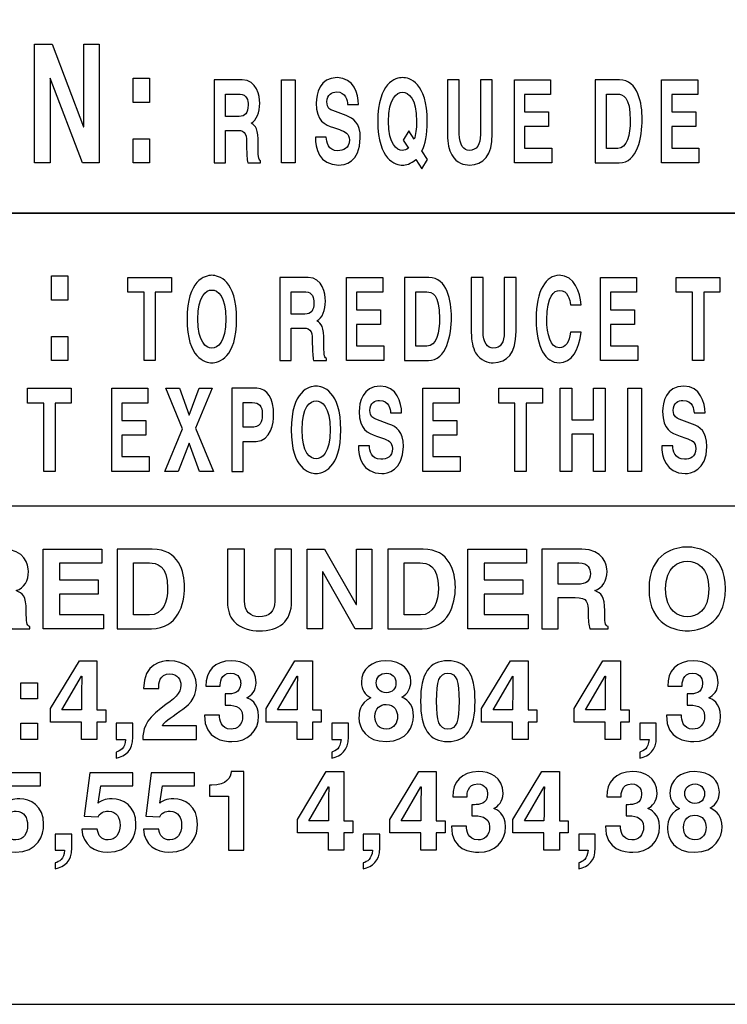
# Model space of a CAD drawing. Extents: x -109.8 to -92.6, y 118.2 to 119.9.
# Tile 6 of 18: x -105.762 to -105.141, y 118.239 to 119.103. Entities that reach past the tile are written whole.
import ezdxf

# ---------------------------------------------------------------- set-up
doc = ezdxf.new("R2010")
doc.units = 0
doc.header["$MEASUREMENT"] = 0
doc.layers.add('LAYER_1', color=160, linetype='CONTINUOUS')

# ---------------------------------------------------------------- blocks, each defined once
blk = doc.blocks.new('AI9-BLK42')
at = {"layer": 'LAYER_1', "color": 7}
for points in [[(-21.451, 3.226), (-22.392, 3.226), (-22.392, 2.853), (-21.528, 2.853), (-21.528, 2.54), (-22.392, 2.54), (-22.392, 2.08), (-21.409, 2.08), (-21.409, 1.767), (-22.755, 1.767), (-22.755, 3.54), (-21.451, 3.54)], [(-15.774, 3.54), (-15.428, 3.54), (-15.428, 1.767), (-15.799, 1.767), (-16.522, 3.031), (-16.527, 3.031), (-16.527, 1.767), (-16.873, 1.767), (-16.873, 3.54), (-16.483, 3.54), (-15.779, 2.305), (-15.774, 2.305)], [(-11.986, 3.226), (-12.927, 3.226), (-12.927, 2.853), (-12.062, 2.853), (-12.062, 2.54), (-12.927, 2.54), (-12.927, 2.08), (-11.944, 2.08), (-11.944, 1.767), (-13.29, 1.767), (-13.29, 3.54), (-11.986, 3.54)], [(-21.362, -0.315), (-21.557, -0.315), (-21.557, -0.703), (-21.903, -0.703), (-21.903, -0.315), (-22.594, -0.315), (-22.594, -0.016), (-21.95, 1.051), (-21.557, 1.051), (-21.557, -0.045), (-21.362, -0.045)], [(-16.557, -0.315), (-16.752, -0.315), (-16.752, -0.703), (-17.097, -0.703), (-17.097, -0.315), (-17.789, -0.315), (-17.789, -0.016), (-17.144, 1.051), (-16.752, 1.051), (-16.752, -0.045), (-16.557, -0.045)], [(-11.751, -0.315), (-11.946, -0.315), (-11.946, -0.703), (-12.292, -0.703), (-12.292, -0.315), (-12.983, -0.315), (-12.983, -0.016), (-12.339, 1.051), (-11.946, 1.051), (-11.946, -0.045), (-11.751, -0.045)], [(-9.692, -0.315), (-9.887, -0.315), (-9.887, -0.703), (-10.232, -0.703), (-10.232, -0.315), (-10.924, -0.315), (-10.924, -0.016), (-10.279, 1.051), (-9.887, 1.051), (-9.887, -0.045), (-9.692, -0.045)], [(-22.886, 0.201), (-23.256, 0.201), (-23.256, 0.562), (-22.886, 0.562)], [(-22.886, -0.703), (-23.256, -0.703), (-23.256, -0.342), (-22.886, -0.342)], [(-15.857, -2.784), (-16.053, -2.784), (-16.053, -3.172), (-16.398, -3.172), (-16.398, -2.784), (-17.09, -2.784), (-17.09, -2.485), (-16.445, -1.419), (-16.053, -1.419), (-16.053, -2.515), (-15.857, -2.515)], [(-13.798, -2.784), (-13.993, -2.784), (-13.993, -3.172), (-14.339, -3.172), (-14.339, -2.784), (-15.03, -2.784), (-15.03, -2.485), (-14.386, -1.419), (-13.993, -1.419), (-13.993, -2.515), (-13.798, -2.515)], [(-11.052, -2.784), (-11.247, -2.784), (-11.247, -3.172), (-11.593, -3.172), (-11.593, -2.784), (-12.284, -2.784), (-12.284, -2.485), (-11.64, -1.419), (-11.247, -1.419), (-11.247, -2.515), (-11.052, -2.515)]]:
    blk.add_lwpolyline(points, close=True, dxfattribs=at)
for points, knots in [([(-24.538, 3.54), (-24.538, 3.54), (-23.641, 3.54), (-23.641, 3.54), (-23.17, 3.54), (-23.083, 3.192), (-23.083, 3.039), (-23.083, 2.844), (-23.182, 2.675), (-23.357, 2.616), (-23.212, 2.552), (-23.133, 2.498), (-23.133, 2.167), (-23.133, 1.908), (-23.133, 1.843), (-23.054, 1.813), (-23.054, 1.813), (-23.054, 1.767), (-23.054, 1.767), (-23.054, 1.767), (-23.464, 1.767), (-23.464, 1.767), (-23.488, 1.851), (-23.503, 1.942), (-23.503, 2.125), (-23.503, 2.367), (-23.518, 2.46), (-23.792, 2.46), (-23.792, 2.46), (-24.175, 2.46), (-24.175, 2.46), (-24.175, 2.46), (-24.175, 1.767), (-24.175, 1.767), (-24.175, 1.767), (-24.538, 1.767), (-24.538, 1.767), (-24.538, 1.767), (-24.538, 3.54), (-24.538, 3.54)], [0, 0, 0, 0, 1, 1, 1, 2, 2, 2, 3, 3, 3, 4, 4, 4, 5, 5, 5, 6, 6, 6, 7, 7, 7, 8, 8, 8, 9, 9, 9, 10, 10, 10, 11, 11, 11, 12, 12, 12, 13, 13, 13, 13]), ([(-21.108, 3.54), (-21.108, 3.54), (-20.325, 3.54), (-20.325, 3.54), (-19.727, 3.54), (-19.604, 3.031), (-19.604, 2.695), (-19.604, 2.315), (-19.755, 1.767), (-20.34, 1.767), (-20.34, 1.767), (-21.108, 1.767), (-21.108, 1.767), (-21.108, 1.767), (-21.108, 3.54), (-21.108, 3.54)], [0, 0, 0, 0, 1, 1, 1, 2, 2, 2, 3, 3, 3, 4, 4, 4, 5, 5, 5, 5]), ([(-17.219, 2.387), (-17.219, 1.92), (-17.5, 1.72), (-17.947, 1.72), (-18.11, 1.72), (-18.352, 1.76), (-18.51, 1.935), (-18.606, 2.044), (-18.643, 2.187), (-18.648, 2.365), (-18.648, 2.365), (-18.648, 3.54), (-18.648, 3.54), (-18.648, 3.54), (-18.271, 3.54), (-18.271, 3.54), (-18.271, 3.54), (-18.271, 2.389), (-18.271, 2.389), (-18.271, 2.142), (-18.127, 2.033), (-17.954, 2.033), (-17.7, 2.033), (-17.596, 2.157), (-17.596, 2.372), (-17.596, 2.372), (-17.596, 3.54), (-17.596, 3.54), (-17.596, 3.54), (-17.219, 3.54), (-17.219, 3.54), (-17.219, 3.54), (-17.219, 2.387), (-17.219, 2.387)], [0, 0, 0, 0, 1, 1, 1, 2, 2, 2, 3, 3, 3, 4, 4, 4, 5, 5, 5, 6, 6, 6, 7, 7, 7, 8, 8, 8, 9, 9, 9, 10, 10, 10, 11, 11, 11, 11]), ([(-15.073, 3.54), (-15.073, 3.54), (-14.29, 3.54), (-14.29, 3.54), (-13.692, 3.54), (-13.569, 3.031), (-13.569, 2.695), (-13.569, 2.315), (-13.719, 1.767), (-14.305, 1.767), (-14.305, 1.767), (-15.073, 1.767), (-15.073, 1.767), (-15.073, 1.767), (-15.073, 3.54), (-15.073, 3.54)], [0, 0, 0, 0, 1, 1, 1, 2, 2, 2, 3, 3, 3, 4, 4, 4, 5, 5, 5, 5]), ([(-11.643, 3.54), (-11.643, 3.54), (-10.746, 3.54), (-10.746, 3.54), (-10.275, 3.54), (-10.188, 3.192), (-10.188, 3.039), (-10.188, 2.844), (-10.287, 2.675), (-10.462, 2.616), (-10.317, 2.552), (-10.238, 2.498), (-10.238, 2.167), (-10.238, 1.908), (-10.238, 1.843), (-10.159, 1.813), (-10.159, 1.813), (-10.159, 1.767), (-10.159, 1.767), (-10.159, 1.767), (-10.569, 1.767), (-10.569, 1.767), (-10.593, 1.851), (-10.608, 1.942), (-10.608, 2.125), (-10.608, 2.367), (-10.623, 2.46), (-10.897, 2.46), (-10.897, 2.46), (-11.28, 2.46), (-11.28, 2.46), (-11.28, 2.46), (-11.28, 1.767), (-11.28, 1.767), (-11.28, 1.767), (-11.643, 1.767), (-11.643, 1.767), (-11.643, 1.767), (-11.643, 3.54), (-11.643, 3.54)], [0, 0, 0, 0, 1, 1, 1, 2, 2, 2, 3, 3, 3, 4, 4, 4, 5, 5, 5, 6, 6, 6, 7, 7, 7, 8, 8, 8, 9, 9, 9, 10, 10, 10, 11, 11, 11, 12, 12, 12, 13, 13, 13, 13]), ([(-8.4, 3.587), (-8.166, 3.587), (-7.548, 3.486), (-7.548, 2.653), (-7.548, 1.821), (-8.166, 1.72), (-8.4, 1.72), (-8.635, 1.72), (-9.252, 1.821), (-9.252, 2.653), (-9.252, 3.486), (-8.635, 3.587), (-8.4, 3.587)], [0, 0, 0, 0, 1, 1, 1, 2, 2, 2, 3, 3, 3, 4, 4, 4, 4]), ([(-20.745, 2.073), (-20.745, 2.073), (-20.384, 2.073), (-20.384, 2.073), (-20.083, 2.073), (-19.982, 2.377), (-19.982, 2.668), (-19.982, 3.192), (-20.231, 3.234), (-20.389, 3.234), (-20.389, 3.234), (-20.745, 3.234), (-20.745, 3.234), (-20.745, 3.234), (-20.745, 2.073), (-20.745, 2.073)], [0, 0, 0, 0, 1, 1, 1, 2, 2, 2, 3, 3, 3, 4, 4, 4, 5, 5, 5, 5]), ([(-14.71, 2.073), (-14.71, 2.073), (-14.349, 2.073), (-14.349, 2.073), (-14.048, 2.073), (-13.947, 2.377), (-13.947, 2.668), (-13.947, 3.192), (-14.196, 3.234), (-14.354, 3.234), (-14.354, 3.234), (-14.71, 3.234), (-14.71, 3.234), (-14.71, 3.234), (-14.71, 2.073), (-14.71, 2.073)], [0, 0, 0, 0, 1, 1, 1, 2, 2, 2, 3, 3, 3, 4, 4, 4, 5, 5, 5, 5]), ([(-10.845, 2.76), (-10.652, 2.76), (-10.559, 2.826), (-10.559, 3.001), (-10.559, 3.095), (-10.601, 3.234), (-10.818, 3.234), (-10.818, 3.234), (-11.28, 3.234), (-11.28, 3.234), (-11.28, 3.234), (-11.28, 2.76), (-11.28, 2.76), (-11.28, 2.76), (-10.845, 2.76), (-10.845, 2.76)], [0, 0, 0, 0, 1, 1, 1, 2, 2, 2, 3, 3, 3, 4, 4, 4, 5, 5, 5, 5]), ([(-8.4, 2.033), (-8.2, 2.033), (-7.919, 2.157), (-7.919, 2.653), (-7.919, 3.15), (-8.2, 3.273), (-8.4, 3.273), (-8.6, 3.273), (-8.882, 3.15), (-8.882, 2.653), (-8.882, 2.157), (-8.6, 2.033), (-8.4, 2.033)], [0, 0, 0, 0, 1, 1, 1, 2, 2, 2, 3, 3, 3, 4, 4, 4, 4]), ([(-20.518, 0.431), (-20.518, 1.001), (-20.1, 1.051), (-19.945, 1.051), (-19.609, 1.051), (-19.342, 0.853), (-19.342, 0.497), (-19.342, 0.196), (-19.537, 0.043), (-19.708, -0.073), (-19.94, -0.236), (-20.061, -0.315), (-20.1, -0.396), (-20.1, -0.396), (-19.34, -0.396), (-19.34, -0.396), (-19.34, -0.396), (-19.34, -0.703), (-19.34, -0.703), (-19.34, -0.703), (-20.537, -0.703), (-20.537, -0.703), (-20.525, -0.497), (-20.51, -0.282), (-20.13, -0.006), (-19.814, 0.223), (-19.688, 0.312), (-19.688, 0.51), (-19.688, 0.626), (-19.762, 0.759), (-19.93, 0.759), (-20.172, 0.759), (-20.179, 0.559), (-20.182, 0.431), (-20.182, 0.431), (-20.518, 0.431), (-20.518, 0.431)], [0, 0, 0, 0, 1, 1, 1, 2, 2, 2, 3, 3, 3, 4, 4, 4, 5, 5, 5, 6, 6, 6, 7, 7, 7, 8, 8, 8, 9, 9, 9, 10, 10, 10, 11, 11, 11, 12, 12, 12, 12]), ([(-18.703, 0.312), (-18.703, 0.312), (-18.648, 0.312), (-18.648, 0.312), (-18.544, 0.312), (-18.354, 0.322), (-18.354, 0.549), (-18.354, 0.614), (-18.384, 0.774), (-18.574, 0.774), (-18.811, 0.774), (-18.811, 0.549), (-18.811, 0.488), (-18.811, 0.488), (-19.132, 0.488), (-19.132, 0.488), (-19.132, 0.816), (-18.947, 1.051), (-18.552, 1.051), (-18.317, 1.051), (-18.009, 0.932), (-18.009, 0.562), (-18.009, 0.384), (-18.12, 0.273), (-18.219, 0.228), (-18.219, 0.228), (-18.219, 0.223), (-18.219, 0.223), (-18.157, 0.206), (-17.954, 0.115), (-17.954, -0.184), (-17.954, -0.515), (-18.199, -0.75), (-18.552, -0.75), (-18.717, -0.75), (-19.162, -0.712), (-19.162, -0.164), (-19.162, -0.164), (-18.823, -0.164), (-18.823, -0.164), (-18.823, -0.164), (-18.826, -0.167), (-18.826, -0.167), (-18.826, -0.26), (-18.801, -0.473), (-18.569, -0.473), (-18.431, -0.473), (-18.31, -0.379), (-18.31, -0.184), (-18.31, 0.056), (-18.542, 0.065), (-18.703, 0.065), (-18.703, 0.065), (-18.703, 0.312), (-18.703, 0.312)], [0, 0, 0, 0, 1, 1, 1, 2, 2, 2, 3, 3, 3, 4, 4, 4, 5, 5, 5, 6, 6, 6, 7, 7, 7, 8, 8, 8, 9, 9, 9, 10, 10, 10, 11, 11, 11, 12, 12, 12, 13, 13, 13, 14, 14, 14, 15, 15, 15, 16, 16, 16, 17, 17, 17, 18, 18, 18, 18]), ([(-15.109, -0.75), (-15.561, -0.75), (-15.717, -0.455), (-15.717, -0.216), (-15.717, -0.127), (-15.717, 0.105), (-15.45, 0.228), (-15.589, 0.298), (-15.663, 0.409), (-15.663, 0.572), (-15.663, 0.87), (-15.423, 1.051), (-15.117, 1.051), (-14.754, 1.051), (-14.561, 0.836), (-14.561, 0.594), (-14.561, 0.443), (-14.623, 0.315), (-14.764, 0.24), (-14.596, 0.156), (-14.502, 0.045), (-14.502, -0.182), (-14.502, -0.404), (-14.645, -0.75), (-15.109, -0.75)], [0, 0, 0, 0, 1, 1, 1, 2, 2, 2, 3, 3, 3, 4, 4, 4, 5, 5, 5, 6, 6, 6, 7, 7, 7, 8, 8, 8, 8]), ([(-13.736, 1.051), (-13.324, 1.051), (-13.129, 0.767), (-13.129, 0.152), (-13.129, -0.463), (-13.324, -0.75), (-13.736, -0.75), (-14.149, -0.75), (-14.344, -0.463), (-14.344, 0.152), (-14.344, 0.767), (-14.149, 1.051), (-13.736, 1.051)], [0, 0, 0, 0, 1, 1, 1, 2, 2, 2, 3, 3, 3, 4, 4, 4, 4]), ([(-8.405, 0.312), (-8.405, 0.312), (-8.351, 0.312), (-8.351, 0.312), (-8.247, 0.312), (-8.057, 0.322), (-8.057, 0.549), (-8.057, 0.614), (-8.086, 0.774), (-8.276, 0.774), (-8.514, 0.774), (-8.514, 0.549), (-8.514, 0.488), (-8.514, 0.488), (-8.835, 0.488), (-8.835, 0.488), (-8.835, 0.816), (-8.649, 1.051), (-8.254, 1.051), (-8.02, 1.051), (-7.711, 0.932), (-7.711, 0.562), (-7.711, 0.384), (-7.822, 0.273), (-7.921, 0.228), (-7.921, 0.228), (-7.921, 0.223), (-7.921, 0.223), (-7.859, 0.206), (-7.657, 0.115), (-7.657, -0.184), (-7.657, -0.515), (-7.901, -0.75), (-8.254, -0.75), (-8.42, -0.75), (-8.864, -0.712), (-8.864, -0.164), (-8.864, -0.164), (-8.526, -0.164), (-8.526, -0.164), (-8.526, -0.164), (-8.529, -0.167), (-8.529, -0.167), (-8.529, -0.26), (-8.504, -0.473), (-8.272, -0.473), (-8.133, -0.473), (-8.012, -0.379), (-8.012, -0.184), (-8.012, 0.056), (-8.244, 0.065), (-8.405, 0.065), (-8.405, 0.065), (-8.405, 0.312), (-8.405, 0.312)], [0, 0, 0, 0, 1, 1, 1, 2, 2, 2, 3, 3, 3, 4, 4, 4, 5, 5, 5, 6, 6, 6, 7, 7, 7, 8, 8, 8, 9, 9, 9, 10, 10, 10, 11, 11, 11, 12, 12, 12, 13, 13, 13, 14, 14, 14, 15, 15, 15, 16, 16, 16, 17, 17, 17, 18, 18, 18, 18]), ([(-21.903, -0.045), (-21.903, 0.379), (-21.895, 0.653), (-21.895, 0.708), (-21.895, 0.708), (-21.9, 0.708), (-21.9, 0.708), (-21.9, 0.708), (-22.34, -0.045), (-22.34, -0.045), (-22.34, -0.045), (-21.903, -0.045), (-21.903, -0.045)], [0, 0, 0, 0, 1, 1, 1, 2, 2, 2, 3, 3, 3, 4, 4, 4, 4]), ([(-17.097, -0.045), (-17.097, 0.379), (-17.09, 0.653), (-17.09, 0.708), (-17.09, 0.708), (-17.095, 0.708), (-17.095, 0.708), (-17.095, 0.708), (-17.535, -0.045), (-17.535, -0.045), (-17.535, -0.045), (-17.097, -0.045), (-17.097, -0.045)], [0, 0, 0, 0, 1, 1, 1, 2, 2, 2, 3, 3, 3, 4, 4, 4, 4]), ([(-14.892, 0.557), (-14.892, 0.69), (-14.984, 0.774), (-15.095, 0.774), (-15.25, 0.774), (-15.332, 0.685), (-15.332, 0.557), (-15.332, 0.453), (-15.255, 0.34), (-15.107, 0.34), (-14.971, 0.34), (-14.892, 0.431), (-14.892, 0.557)], [0, 0, 0, 0, 1, 1, 1, 2, 2, 2, 3, 3, 3, 4, 4, 4, 4]), ([(-13.736, -0.473), (-13.539, -0.473), (-13.485, -0.3), (-13.485, 0.152), (-13.485, 0.604), (-13.539, 0.774), (-13.736, 0.774), (-13.934, 0.774), (-13.988, 0.604), (-13.988, 0.152), (-13.988, -0.3), (-13.934, -0.473), (-13.736, -0.473)], [0, 0, 0, 0, 1, 1, 1, 2, 2, 2, 3, 3, 3, 4, 4, 4, 4]), ([(-12.292, -0.045), (-12.292, 0.379), (-12.285, 0.653), (-12.285, 0.708), (-12.285, 0.708), (-12.289, 0.708), (-12.289, 0.708), (-12.289, 0.708), (-12.729, -0.045), (-12.729, -0.045), (-12.729, -0.045), (-12.292, -0.045), (-12.292, -0.045)], [0, 0, 0, 0, 1, 1, 1, 2, 2, 2, 3, 3, 3, 4, 4, 4, 4]), ([(-10.232, -0.045), (-10.232, 0.379), (-10.225, 0.653), (-10.225, 0.708), (-10.225, 0.708), (-10.23, 0.708), (-10.23, 0.708), (-10.23, 0.708), (-10.669, -0.045), (-10.669, -0.045), (-10.669, -0.045), (-10.232, -0.045), (-10.232, -0.045)], [0, 0, 0, 0, 1, 1, 1, 2, 2, 2, 3, 3, 3, 4, 4, 4, 4]), ([(-15.114, 0.078), (-15.24, 0.078), (-15.361, -0.003), (-15.361, -0.194), (-15.361, -0.362), (-15.265, -0.473), (-15.107, -0.473), (-14.927, -0.473), (-14.858, -0.318), (-14.858, -0.196), (-14.858, -0.073), (-14.922, 0.078), (-15.114, 0.078)], [0, 0, 0, 0, 1, 1, 1, 2, 2, 2, 3, 3, 3, 4, 4, 4, 4]), ([(-20.76, -0.653), (-20.76, -0.957), (-20.918, -1.068), (-21.128, -1.118), (-21.128, -1.118), (-21.13, -1.118), (-21.13, -1.118), (-21.13, -1.118), (-21.13, -0.987), (-21.13, -0.987), (-21.036, -0.954), (-20.935, -0.91), (-20.923, -0.703), (-20.923, -0.703), (-21.13, -0.703), (-21.13, -0.703), (-21.13, -0.703), (-21.13, -0.342), (-21.13, -0.342), (-21.13, -0.342), (-20.76, -0.342), (-20.76, -0.342), (-20.76, -0.342), (-20.76, -0.653), (-20.76, -0.653)], [0, 0, 0, 0, 1, 1, 1, 2, 2, 2, 3, 3, 3, 4, 4, 4, 5, 5, 5, 6, 6, 6, 7, 7, 7, 8, 8, 8, 8]), ([(-15.954, -0.653), (-15.954, -0.957), (-16.112, -1.068), (-16.322, -1.118), (-16.322, -1.118), (-16.324, -1.118), (-16.324, -1.118), (-16.324, -1.118), (-16.324, -0.987), (-16.324, -0.987), (-16.231, -0.954), (-16.129, -0.91), (-16.117, -0.703), (-16.117, -0.703), (-16.324, -0.703), (-16.324, -0.703), (-16.324, -0.703), (-16.324, -0.342), (-16.324, -0.342), (-16.324, -0.342), (-15.954, -0.342), (-15.954, -0.342), (-15.954, -0.342), (-15.954, -0.653), (-15.954, -0.653)], [0, 0, 0, 0, 1, 1, 1, 2, 2, 2, 3, 3, 3, 4, 4, 4, 5, 5, 5, 6, 6, 6, 7, 7, 7, 8, 8, 8, 8]), ([(-9.089, -0.653), (-9.089, -0.957), (-9.247, -1.068), (-9.457, -1.118), (-9.457, -1.118), (-9.459, -1.118), (-9.459, -1.118), (-9.459, -1.118), (-9.459, -0.987), (-9.459, -0.987), (-9.366, -0.954), (-9.264, -0.91), (-9.252, -0.703), (-9.252, -0.703), (-9.459, -0.703), (-9.459, -0.703), (-9.459, -0.703), (-9.459, -0.342), (-9.459, -0.342), (-9.459, -0.342), (-9.089, -0.342), (-9.089, -0.342), (-9.089, -0.342), (-9.089, -0.653), (-9.089, -0.653)], [0, 0, 0, 0, 1, 1, 1, 2, 2, 2, 3, 3, 3, 4, 4, 4, 5, 5, 5, 6, 6, 6, 7, 7, 7, 8, 8, 8, 8]), ([(-23.592, -2.12), (-23.528, -2.075), (-23.449, -2.024), (-23.278, -2.024), (-23.044, -2.024), (-22.747, -2.187), (-22.747, -2.589), (-22.747, -2.829), (-22.868, -3.219), (-23.384, -3.219), (-23.659, -3.219), (-23.938, -3.056), (-23.955, -2.703), (-23.955, -2.703), (-23.609, -2.703), (-23.609, -2.703), (-23.594, -2.846), (-23.518, -2.942), (-23.365, -2.942), (-23.199, -2.942), (-23.103, -2.802), (-23.103, -2.614), (-23.103, -2.458), (-23.177, -2.301), (-23.36, -2.301), (-23.407, -2.301), (-23.525, -2.303), (-23.592, -2.426), (-23.592, -2.426), (-23.901, -2.412), (-23.901, -2.412), (-23.901, -2.412), (-23.779, -1.448), (-23.779, -1.448), (-23.779, -1.448), (-22.816, -1.448), (-22.816, -1.448), (-22.816, -1.448), (-22.816, -1.74), (-22.816, -1.74), (-22.816, -1.74), (-23.53, -1.74), (-23.53, -1.74), (-23.53, -1.74), (-23.592, -2.12), (-23.592, -2.12)], [0, 0, 0, 0, 1, 1, 1, 2, 2, 2, 3, 3, 3, 4, 4, 4, 5, 5, 5, 6, 6, 6, 7, 7, 7, 8, 8, 8, 9, 9, 9, 10, 10, 10, 11, 11, 11, 12, 12, 12, 13, 13, 13, 14, 14, 14, 15, 15, 15, 15]), ([(-21.532, -2.12), (-21.468, -2.075), (-21.389, -2.024), (-21.219, -2.024), (-20.984, -2.024), (-20.688, -2.187), (-20.688, -2.589), (-20.688, -2.829), (-20.809, -3.219), (-21.325, -3.219), (-21.599, -3.219), (-21.878, -3.056), (-21.895, -2.703), (-21.895, -2.703), (-21.55, -2.703), (-21.55, -2.703), (-21.535, -2.846), (-21.458, -2.942), (-21.305, -2.942), (-21.14, -2.942), (-21.043, -2.802), (-21.043, -2.614), (-21.043, -2.458), (-21.117, -2.301), (-21.3, -2.301), (-21.347, -2.301), (-21.466, -2.303), (-21.532, -2.426), (-21.532, -2.426), (-21.841, -2.412), (-21.841, -2.412), (-21.841, -2.412), (-21.72, -1.448), (-21.72, -1.448), (-21.72, -1.448), (-20.757, -1.448), (-20.757, -1.448), (-20.757, -1.448), (-20.757, -1.74), (-20.757, -1.74), (-20.757, -1.74), (-21.471, -1.74), (-21.471, -1.74), (-21.471, -1.74), (-21.532, -2.12), (-21.532, -2.12)], [0, 0, 0, 0, 1, 1, 1, 2, 2, 2, 3, 3, 3, 4, 4, 4, 5, 5, 5, 6, 6, 6, 7, 7, 7, 8, 8, 8, 9, 9, 9, 10, 10, 10, 11, 11, 11, 12, 12, 12, 13, 13, 13, 14, 14, 14, 15, 15, 15, 15]), ([(-20.159, -2.12), (-20.095, -2.075), (-20.016, -2.024), (-19.846, -2.024), (-19.611, -2.024), (-19.315, -2.187), (-19.315, -2.589), (-19.315, -2.829), (-19.436, -3.219), (-19.952, -3.219), (-20.226, -3.219), (-20.505, -3.056), (-20.522, -2.703), (-20.522, -2.703), (-20.177, -2.703), (-20.177, -2.703), (-20.162, -2.846), (-20.085, -2.942), (-19.932, -2.942), (-19.767, -2.942), (-19.67, -2.802), (-19.67, -2.614), (-19.67, -2.458), (-19.744, -2.301), (-19.927, -2.301), (-19.974, -2.301), (-20.093, -2.303), (-20.159, -2.426), (-20.159, -2.426), (-20.468, -2.412), (-20.468, -2.412), (-20.468, -2.412), (-20.347, -1.448), (-20.347, -1.448), (-20.347, -1.448), (-19.384, -1.448), (-19.384, -1.448), (-19.384, -1.448), (-19.384, -1.74), (-19.384, -1.74), (-19.384, -1.74), (-20.097, -1.74), (-20.097, -1.74), (-20.097, -1.74), (-20.159, -2.12), (-20.159, -2.12)], [0, 0, 0, 0, 1, 1, 1, 2, 2, 2, 3, 3, 3, 4, 4, 4, 5, 5, 5, 6, 6, 6, 7, 7, 7, 8, 8, 8, 9, 9, 9, 10, 10, 10, 11, 11, 11, 12, 12, 12, 13, 13, 13, 14, 14, 14, 15, 15, 15, 15]), ([(-19.046, -1.723), (-19.046, -1.723), (-18.996, -1.723), (-18.996, -1.723), (-18.663, -1.723), (-18.574, -1.55), (-18.566, -1.419), (-18.566, -1.419), (-18.282, -1.419), (-18.282, -1.419), (-18.282, -1.419), (-18.282, -3.172), (-18.282, -3.172), (-18.282, -3.172), (-18.628, -3.172), (-18.628, -3.172), (-18.628, -3.172), (-18.628, -1.964), (-18.628, -1.964), (-18.628, -1.964), (-19.046, -1.964), (-19.046, -1.964), (-19.046, -1.964), (-19.046, -1.723), (-19.046, -1.723)], [0, 0, 0, 0, 1, 1, 1, 2, 2, 2, 3, 3, 3, 4, 4, 4, 5, 5, 5, 6, 6, 6, 7, 7, 7, 8, 8, 8, 8]), ([(-13.198, -2.157), (-13.198, -2.157), (-13.144, -2.157), (-13.144, -2.157), (-13.04, -2.157), (-12.85, -2.147), (-12.85, -1.92), (-12.85, -1.856), (-12.879, -1.696), (-13.069, -1.696), (-13.307, -1.696), (-13.307, -1.92), (-13.307, -1.982), (-13.307, -1.982), (-13.628, -1.982), (-13.628, -1.982), (-13.628, -1.654), (-13.442, -1.419), (-13.047, -1.419), (-12.813, -1.419), (-12.504, -1.537), (-12.504, -1.908), (-12.504, -2.086), (-12.615, -2.197), (-12.714, -2.241), (-12.714, -2.241), (-12.714, -2.246), (-12.714, -2.246), (-12.652, -2.263), (-12.45, -2.354), (-12.45, -2.653), (-12.45, -2.984), (-12.694, -3.219), (-13.047, -3.219), (-13.213, -3.219), (-13.657, -3.182), (-13.657, -2.633), (-13.657, -2.633), (-13.319, -2.633), (-13.319, -2.633), (-13.319, -2.633), (-13.321, -2.636), (-13.321, -2.636), (-13.321, -2.73), (-13.297, -2.942), (-13.064, -2.942), (-12.926, -2.942), (-12.805, -2.848), (-12.805, -2.653), (-12.805, -2.414), (-13.037, -2.404), (-13.198, -2.404), (-13.198, -2.404), (-13.198, -2.157), (-13.198, -2.157)], [0, 0, 0, 0, 1, 1, 1, 2, 2, 2, 3, 3, 3, 4, 4, 4, 5, 5, 5, 6, 6, 6, 7, 7, 7, 8, 8, 8, 9, 9, 9, 10, 10, 10, 11, 11, 11, 12, 12, 12, 13, 13, 13, 14, 14, 14, 15, 15, 15, 16, 16, 16, 17, 17, 17, 18, 18, 18, 18]), ([(-9.765, -2.157), (-9.765, -2.157), (-9.711, -2.157), (-9.711, -2.157), (-9.607, -2.157), (-9.417, -2.147), (-9.417, -1.92), (-9.417, -1.856), (-9.447, -1.696), (-9.637, -1.696), (-9.874, -1.696), (-9.874, -1.92), (-9.874, -1.982), (-9.874, -1.982), (-10.195, -1.982), (-10.195, -1.982), (-10.195, -1.654), (-10.01, -1.419), (-9.615, -1.419), (-9.38, -1.419), (-9.071, -1.537), (-9.071, -1.908), (-9.071, -2.086), (-9.183, -2.197), (-9.281, -2.241), (-9.281, -2.241), (-9.281, -2.246), (-9.281, -2.246), (-9.22, -2.263), (-9.017, -2.354), (-9.017, -2.653), (-9.017, -2.984), (-9.262, -3.219), (-9.615, -3.219), (-9.78, -3.219), (-10.225, -3.182), (-10.225, -2.633), (-10.225, -2.633), (-9.886, -2.633), (-9.886, -2.633), (-9.886, -2.633), (-9.889, -2.636), (-9.889, -2.636), (-9.889, -2.73), (-9.864, -2.942), (-9.632, -2.942), (-9.494, -2.942), (-9.373, -2.848), (-9.373, -2.653), (-9.373, -2.414), (-9.605, -2.404), (-9.765, -2.404), (-9.765, -2.404), (-9.765, -2.157), (-9.765, -2.157)], [0, 0, 0, 0, 1, 1, 1, 2, 2, 2, 3, 3, 3, 4, 4, 4, 5, 5, 5, 6, 6, 6, 7, 7, 7, 8, 8, 8, 9, 9, 9, 10, 10, 10, 11, 11, 11, 12, 12, 12, 13, 13, 13, 14, 14, 14, 15, 15, 15, 16, 16, 16, 17, 17, 17, 18, 18, 18, 18]), ([(-8.232, -3.219), (-8.684, -3.219), (-8.839, -2.925), (-8.839, -2.686), (-8.839, -2.597), (-8.839, -2.365), (-8.573, -2.241), (-8.711, -2.172), (-8.785, -2.061), (-8.785, -1.898), (-8.785, -1.599), (-8.546, -1.419), (-8.239, -1.419), (-7.876, -1.419), (-7.684, -1.634), (-7.684, -1.876), (-7.684, -2.026), (-7.745, -2.155), (-7.886, -2.229), (-7.718, -2.313), (-7.624, -2.424), (-7.624, -2.651), (-7.624, -2.873), (-7.768, -3.219), (-8.232, -3.219)], [0, 0, 0, 0, 1, 1, 1, 2, 2, 2, 3, 3, 3, 4, 4, 4, 5, 5, 5, 6, 6, 6, 7, 7, 7, 8, 8, 8, 8]), ([(-8.014, -1.913), (-8.014, -1.779), (-8.106, -1.696), (-8.217, -1.696), (-8.373, -1.696), (-8.454, -1.785), (-8.454, -1.913), (-8.454, -2.016), (-8.378, -2.13), (-8.229, -2.13), (-8.094, -2.13), (-8.014, -2.039), (-8.014, -1.913)], [0, 0, 0, 0, 1, 1, 1, 2, 2, 2, 3, 3, 3, 4, 4, 4, 4]), ([(-16.398, -2.515), (-16.398, -2.09), (-16.391, -1.816), (-16.391, -1.762), (-16.391, -1.762), (-16.396, -1.762), (-16.396, -1.762), (-16.396, -1.762), (-16.835, -2.515), (-16.835, -2.515), (-16.835, -2.515), (-16.398, -2.515), (-16.398, -2.515)], [0, 0, 0, 0, 1, 1, 1, 2, 2, 2, 3, 3, 3, 4, 4, 4, 4]), ([(-14.339, -2.515), (-14.339, -2.09), (-14.331, -1.816), (-14.331, -1.762), (-14.331, -1.762), (-14.336, -1.762), (-14.336, -1.762), (-14.336, -1.762), (-14.776, -2.515), (-14.776, -2.515), (-14.776, -2.515), (-14.339, -2.515), (-14.339, -2.515)], [0, 0, 0, 0, 1, 1, 1, 2, 2, 2, 3, 3, 3, 4, 4, 4, 4]), ([(-11.593, -2.515), (-11.593, -2.09), (-11.585, -1.816), (-11.585, -1.762), (-11.585, -1.762), (-11.59, -1.762), (-11.59, -1.762), (-11.59, -1.762), (-12.03, -2.515), (-12.03, -2.515), (-12.03, -2.515), (-11.593, -2.515), (-11.593, -2.515)], [0, 0, 0, 0, 1, 1, 1, 2, 2, 2, 3, 3, 3, 4, 4, 4, 4]), ([(-8.237, -2.392), (-8.363, -2.392), (-8.484, -2.473), (-8.484, -2.663), (-8.484, -2.831), (-8.387, -2.942), (-8.229, -2.942), (-8.049, -2.942), (-7.98, -2.787), (-7.98, -2.666), (-7.98, -2.542), (-8.044, -2.392), (-8.237, -2.392)], [0, 0, 0, 0, 1, 1, 1, 2, 2, 2, 3, 3, 3, 4, 4, 4, 4]), ([(-22.12, -3.123), (-22.12, -3.426), (-22.278, -3.537), (-22.488, -3.587), (-22.488, -3.587), (-22.49, -3.587), (-22.49, -3.587), (-22.49, -3.587), (-22.49, -3.456), (-22.49, -3.456), (-22.397, -3.424), (-22.295, -3.38), (-22.283, -3.172), (-22.283, -3.172), (-22.49, -3.172), (-22.49, -3.172), (-22.49, -3.172), (-22.49, -2.811), (-22.49, -2.811), (-22.49, -2.811), (-22.12, -2.811), (-22.12, -2.811), (-22.12, -2.811), (-22.12, -3.123), (-22.12, -3.123)], [0, 0, 0, 0, 1, 1, 1, 2, 2, 2, 3, 3, 3, 4, 4, 4, 5, 5, 5, 6, 6, 6, 7, 7, 7, 8, 8, 8, 8]), ([(-15.255, -3.123), (-15.255, -3.426), (-15.413, -3.537), (-15.623, -3.587), (-15.623, -3.587), (-15.625, -3.587), (-15.625, -3.587), (-15.625, -3.587), (-15.625, -3.456), (-15.625, -3.456), (-15.532, -3.424), (-15.43, -3.38), (-15.418, -3.172), (-15.418, -3.172), (-15.625, -3.172), (-15.625, -3.172), (-15.625, -3.172), (-15.625, -2.811), (-15.625, -2.811), (-15.625, -2.811), (-15.255, -2.811), (-15.255, -2.811), (-15.255, -2.811), (-15.255, -3.123), (-15.255, -3.123)], [0, 0, 0, 0, 1, 1, 1, 2, 2, 2, 3, 3, 3, 4, 4, 4, 5, 5, 5, 6, 6, 6, 7, 7, 7, 8, 8, 8, 8]), ([(-10.449, -3.123), (-10.449, -3.426), (-10.607, -3.537), (-10.817, -3.587), (-10.817, -3.587), (-10.82, -3.587), (-10.82, -3.587), (-10.82, -3.587), (-10.82, -3.456), (-10.82, -3.456), (-10.726, -3.424), (-10.625, -3.38), (-10.612, -3.172), (-10.612, -3.172), (-10.82, -3.172), (-10.82, -3.172), (-10.82, -3.172), (-10.82, -2.811), (-10.82, -2.811), (-10.82, -2.811), (-10.449, -2.811), (-10.449, -2.811), (-10.449, -2.811), (-10.449, -3.123), (-10.449, -3.123)], [0, 0, 0, 0, 1, 1, 1, 2, 2, 2, 3, 3, 3, 4, 4, 4, 5, 5, 5, 6, 6, 6, 7, 7, 7, 8, 8, 8, 8])]:
    blk.add_open_spline(points, degree=3, knots=knots, dxfattribs=at)
blk = doc.blocks.new('AI9-BLK24')
at = {"layer": 'LAYER_1', "color": 7}
blk.add_lwpolyline([(36.513, -8.819), (36.513, 8.819), (-36.513, 8.819), (-36.513, -8.819)], close=True, dxfattribs=at)
blk = doc.blocks.new('AI9-BLK23')
at = {"layer": 'LAYER_1', "color": 7}
blk.add_lwpolyline([(36.513, -3.263), (36.513, 3.263), (-36.513, 3.263), (-36.513, -3.263)], close=True, dxfattribs=at)
blk = doc.blocks.new('AI9-BLK20')
at = {"layer": 'LAYER_1', "color": 7}
for points in [[(-18.076, 1.312), (-18.44, 1.312), (-18.44, 1.85), (-18.076, 1.85)], [(-16.128, -0.036), (-16.378, -0.036), (-16.378, 1.488), (-16.74, 1.488), (-16.74, 1.816), (-15.766, 1.816), (-15.766, 1.488), (-16.128, 1.488)], [(-11.059, 1.488), (-11.641, 1.488), (-11.641, 1.099), (-11.107, 1.099), (-11.107, 0.771), (-11.641, 0.771), (-11.641, 0.291), (-11.033, 0.291), (-11.033, -0.036), (-11.866, -0.036), (-11.866, 1.816), (-11.059, 1.816)], [(-5.4, 1.488), (-5.982, 1.488), (-5.982, 1.099), (-5.447, 1.099), (-5.447, 0.771), (-5.982, 0.771), (-5.982, 0.291), (-5.374, 0.291), (-5.374, -0.036), (-6.206, -0.036), (-6.206, 1.816), (-5.4, 1.816)], [(-3.904, -0.036), (-4.155, -0.036), (-4.155, 1.488), (-4.516, 1.488), (-4.516, 1.816), (-3.543, 1.816), (-3.543, 1.488), (-3.904, 1.488)], [(-18.076, -0.036), (-18.44, -0.036), (-18.44, 0.502), (-18.076, 0.502)], [(-18.363, -2.506), (-18.613, -2.506), (-18.613, -0.982), (-18.974, -0.982), (-18.974, -0.654), (-18.001, -0.654), (-18.001, -0.982), (-18.363, -0.982)], [(-16.293, -0.982), (-16.875, -0.982), (-16.875, -1.371), (-16.34, -1.371), (-16.34, -1.698), (-16.875, -1.698), (-16.875, -2.178), (-16.267, -2.178), (-16.267, -2.506), (-17.099, -2.506), (-17.099, -0.654), (-16.293, -0.654)], [(-14.833, -2.506), (-15.144, -2.506), (-15.375, -1.874), (-15.621, -2.506), (-15.918, -2.506), (-15.524, -1.559), (-15.896, -0.654), (-15.592, -0.654), (-15.375, -1.252), (-15.152, -0.654), (-14.858, -0.654), (-15.23, -1.544)], [(-9.358, -0.982), (-9.94, -0.982), (-9.94, -1.371), (-9.405, -1.371), (-9.405, -1.698), (-9.94, -1.698), (-9.94, -2.178), (-9.332, -2.178), (-9.332, -2.506), (-10.164, -2.506), (-10.164, -0.654), (-9.358, -0.654)], [(-7.862, -2.506), (-8.113, -2.506), (-8.113, -0.982), (-8.474, -0.982), (-8.474, -0.654), (-7.501, -0.654), (-7.501, -0.982), (-7.862, -0.982)], [(-6.843, -1.675), (-6.843, -2.506), (-7.102, -2.506), (-7.102, -0.654), (-6.843, -0.654), (-6.843, -1.356), (-6.361, -1.356), (-6.361, -0.654), (-6.102, -0.654), (-6.102, -2.506), (-6.361, -2.506), (-6.361, -1.675)], [(-5.289, -2.506), (-5.594, -2.506), (-5.594, -0.654), (-5.289, -0.654)]]:
    blk.add_lwpolyline(points, close=True, dxfattribs=at)
for points, knots in [([(-14.868, 1.865), (-14.716, 1.865), (-14.316, 1.759), (-14.316, 0.89), (-14.316, 0.02), (-14.716, -0.085), (-14.868, -0.085), (-15.02, -0.085), (-15.42, 0.02), (-15.42, 0.89), (-15.42, 1.759), (-15.02, 1.865), (-14.868, 1.865)], [0, 0, 0, 0, 1, 1, 1, 2, 2, 2, 3, 3, 3, 4, 4, 4, 4]), ([(-13.35, 1.816), (-13.35, 1.816), (-12.724, 1.816), (-12.724, 1.816), (-12.395, 1.816), (-12.335, 1.452), (-12.335, 1.292), (-12.335, 1.088), (-12.404, 0.913), (-12.526, 0.851), (-12.425, 0.784), (-12.369, 0.727), (-12.369, 0.381), (-12.369, 0.111), (-12.369, 0.044), (-12.314, 0.013), (-12.314, 0.013), (-12.314, -0.036), (-12.314, -0.036), (-12.314, -0.036), (-12.6, -0.036), (-12.6, -0.036), (-12.617, 0.051), (-12.628, 0.147), (-12.628, 0.338), (-12.628, 0.59), (-12.638, 0.689), (-12.83, 0.689), (-12.83, 0.689), (-13.097, 0.689), (-13.097, 0.689), (-13.097, 0.689), (-13.097, -0.036), (-13.097, -0.036), (-13.097, -0.036), (-13.35, -0.036), (-13.35, -0.036), (-13.35, -0.036), (-13.35, 1.816), (-13.35, 1.816)], [0, 0, 0, 0, 1, 1, 1, 2, 2, 2, 3, 3, 3, 4, 4, 4, 5, 5, 5, 6, 6, 6, 7, 7, 7, 8, 8, 8, 9, 9, 9, 10, 10, 10, 11, 11, 11, 12, 12, 12, 13, 13, 13, 13]), ([(-10.577, 1.816), (-10.577, 1.816), (-10.031, 1.816), (-10.031, 1.816), (-9.614, 1.816), (-9.528, 1.285), (-9.528, 0.933), (-9.528, 0.536), (-9.633, -0.036), (-10.041, -0.036), (-10.041, -0.036), (-10.577, -0.036), (-10.577, -0.036), (-10.577, -0.036), (-10.577, 1.816), (-10.577, 1.816)], [0, 0, 0, 0, 1, 1, 1, 2, 2, 2, 3, 3, 3, 4, 4, 4, 5, 5, 5, 5]), ([(-8.087, 0.611), (-8.087, 0.124), (-8.283, -0.085), (-8.595, -0.085), (-8.709, -0.085), (-8.878, -0.044), (-8.988, 0.139), (-9.056, 0.253), (-9.082, 0.402), (-9.085, 0.588), (-9.085, 0.588), (-9.085, 1.816), (-9.085, 1.816), (-9.085, 1.816), (-8.821, 1.816), (-8.821, 1.816), (-8.821, 1.816), (-8.821, 0.614), (-8.821, 0.614), (-8.821, 0.356), (-8.721, 0.242), (-8.601, 0.242), (-8.423, 0.242), (-8.351, 0.371), (-8.351, 0.596), (-8.351, 0.596), (-8.351, 1.816), (-8.351, 1.816), (-8.351, 1.816), (-8.087, 1.816), (-8.087, 1.816), (-8.087, 1.816), (-8.087, 0.611), (-8.087, 0.611)], [0, 0, 0, 0, 1, 1, 1, 2, 2, 2, 3, 3, 3, 4, 4, 4, 5, 5, 5, 6, 6, 6, 7, 7, 7, 8, 8, 8, 9, 9, 9, 10, 10, 10, 11, 11, 11, 11]), ([(-6.872, 1.21), (-6.891, 1.321), (-6.927, 1.529), (-7.121, 1.529), (-7.234, 1.529), (-7.401, 1.406), (-7.401, 0.882), (-7.401, 0.549), (-7.321, 0.25), (-7.121, 0.25), (-6.991, 0.25), (-6.9, 0.371), (-6.872, 0.598), (-6.872, 0.598), (-6.637, 0.598), (-6.637, 0.598), (-6.684, 0.196), (-6.844, -0.085), (-7.126, -0.085), (-7.426, -0.085), (-7.641, 0.248), (-7.641, 0.887), (-7.641, 1.535), (-7.413, 1.865), (-7.123, 1.865), (-6.786, 1.865), (-6.649, 1.483), (-6.637, 1.21), (-6.637, 1.21), (-6.872, 1.21), (-6.872, 1.21)], [0, 0, 0, 0, 1, 1, 1, 2, 2, 2, 3, 3, 3, 4, 4, 4, 5, 5, 5, 6, 6, 6, 7, 7, 7, 8, 8, 8, 9, 9, 9, 10, 10, 10, 10]), ([(-14.868, 0.242), (-14.738, 0.242), (-14.556, 0.371), (-14.556, 0.89), (-14.556, 1.408), (-14.738, 1.537), (-14.868, 1.537), (-14.997, 1.537), (-15.18, 1.408), (-15.18, 0.89), (-15.18, 0.371), (-14.997, 0.242), (-14.868, 0.242)], [0, 0, 0, 0, 1, 1, 1, 2, 2, 2, 3, 3, 3, 4, 4, 4, 4]), ([(-12.793, 1.001), (-12.659, 1.001), (-12.593, 1.07), (-12.593, 1.254), (-12.593, 1.352), (-12.623, 1.496), (-12.774, 1.496), (-12.774, 1.496), (-13.097, 1.496), (-13.097, 1.496), (-13.097, 1.496), (-13.097, 1.001), (-13.097, 1.001), (-13.097, 1.001), (-12.793, 1.001), (-12.793, 1.001)], [0, 0, 0, 0, 1, 1, 1, 2, 2, 2, 3, 3, 3, 4, 4, 4, 5, 5, 5, 5]), ([(-10.324, 0.284), (-10.324, 0.284), (-10.072, 0.284), (-10.072, 0.284), (-9.862, 0.284), (-9.791, 0.6), (-9.791, 0.905), (-9.791, 1.452), (-9.965, 1.496), (-10.076, 1.496), (-10.076, 1.496), (-10.324, 1.496), (-10.324, 1.496), (-10.324, 1.496), (-10.324, 0.284), (-10.324, 0.284)], [0, 0, 0, 0, 1, 1, 1, 2, 2, 2, 3, 3, 3, 4, 4, 4, 5, 5, 5, 5]), ([(-14.171, -2.506), (-14.171, -2.506), (-14.425, -2.506), (-14.425, -2.506), (-14.425, -2.506), (-14.425, -0.654), (-14.425, -0.654), (-14.425, -0.654), (-13.868, -0.654), (-13.868, -0.654), (-13.632, -0.654), (-13.49, -0.883), (-13.49, -1.247), (-13.49, -1.415), (-13.551, -1.838), (-13.878, -1.838), (-13.878, -1.838), (-14.171, -1.838), (-14.171, -1.838), (-14.171, -1.838), (-14.171, -2.506), (-14.171, -2.506)], [0, 0, 0, 0, 1, 1, 1, 2, 2, 2, 3, 3, 3, 4, 4, 4, 5, 5, 5, 6, 6, 6, 7, 7, 7, 7]), ([(-12.545, -0.605), (-12.393, -0.605), (-11.993, -0.711), (-11.993, -1.58), (-11.993, -2.449), (-12.393, -2.555), (-12.545, -2.555), (-12.697, -2.555), (-13.097, -2.449), (-13.097, -1.58), (-13.097, -0.711), (-12.697, -0.605), (-12.545, -0.605)], [0, 0, 0, 0, 1, 1, 1, 2, 2, 2, 3, 3, 3, 4, 4, 4, 4]), ([(-11.357, -1.936), (-11.355, -2.039), (-11.321, -2.235), (-11.099, -2.235), (-10.978, -2.235), (-10.844, -2.191), (-10.844, -1.995), (-10.844, -1.85), (-10.936, -1.812), (-11.065, -1.766), (-11.065, -1.766), (-11.196, -1.719), (-11.196, -1.719), (-11.392, -1.649), (-11.583, -1.582), (-11.583, -1.174), (-11.583, -0.968), (-11.51, -0.605), (-11.114, -0.605), (-10.74, -0.605), (-10.64, -0.976), (-10.638, -1.203), (-10.638, -1.203), (-10.883, -1.203), (-10.883, -1.203), (-10.89, -1.121), (-10.91, -0.924), (-11.133, -0.924), (-11.229, -0.924), (-11.345, -0.979), (-11.345, -1.146), (-11.345, -1.291), (-11.267, -1.322), (-11.216, -1.34), (-11.216, -1.34), (-10.919, -1.451), (-10.919, -1.451), (-10.752, -1.513), (-10.599, -1.616), (-10.599, -1.949), (-10.599, -2.506), (-10.973, -2.555), (-11.08, -2.555), (-11.525, -2.555), (-11.601, -2.165), (-11.601, -1.936), (-11.601, -1.936), (-11.357, -1.936), (-11.357, -1.936)], [0, 0, 0, 0, 1, 1, 1, 2, 2, 2, 3, 3, 3, 4, 4, 4, 5, 5, 5, 6, 6, 6, 7, 7, 7, 8, 8, 8, 9, 9, 9, 10, 10, 10, 11, 11, 11, 12, 12, 12, 13, 13, 13, 14, 14, 14, 15, 15, 15, 16, 16, 16, 16]), ([(-4.593, -1.936), (-4.591, -2.039), (-4.557, -2.235), (-4.335, -2.235), (-4.214, -2.235), (-4.08, -2.191), (-4.08, -1.995), (-4.08, -1.85), (-4.172, -1.812), (-4.301, -1.766), (-4.301, -1.766), (-4.432, -1.719), (-4.432, -1.719), (-4.629, -1.649), (-4.819, -1.582), (-4.819, -1.174), (-4.819, -0.968), (-4.746, -0.605), (-4.35, -0.605), (-3.977, -0.605), (-3.876, -0.976), (-3.875, -1.203), (-3.875, -1.203), (-4.119, -1.203), (-4.119, -1.203), (-4.126, -1.121), (-4.146, -0.924), (-4.369, -0.924), (-4.466, -0.924), (-4.581, -0.979), (-4.581, -1.146), (-4.581, -1.291), (-4.503, -1.322), (-4.452, -1.34), (-4.452, -1.34), (-4.155, -1.451), (-4.155, -1.451), (-3.988, -1.513), (-3.836, -1.616), (-3.836, -1.949), (-3.836, -2.506), (-4.209, -2.555), (-4.316, -2.555), (-4.761, -2.555), (-4.838, -2.165), (-4.838, -1.936), (-4.838, -1.936), (-4.593, -1.936), (-4.593, -1.936)], [0, 0, 0, 0, 1, 1, 1, 2, 2, 2, 3, 3, 3, 4, 4, 4, 5, 5, 5, 6, 6, 6, 7, 7, 7, 8, 8, 8, 9, 9, 9, 10, 10, 10, 11, 11, 11, 12, 12, 12, 13, 13, 13, 14, 14, 14, 15, 15, 15, 16, 16, 16, 16]), ([(-13.935, -1.518), (-13.744, -1.518), (-13.744, -1.312), (-13.744, -1.229), (-13.744, -1.048), (-13.811, -0.973), (-13.968, -0.973), (-13.968, -0.973), (-14.171, -0.973), (-14.171, -0.973), (-14.171, -0.973), (-14.171, -1.518), (-14.171, -1.518), (-14.171, -1.518), (-13.935, -1.518), (-13.935, -1.518)], [0, 0, 0, 0, 1, 1, 1, 2, 2, 2, 3, 3, 3, 4, 4, 4, 5, 5, 5, 5]), ([(-12.545, -2.227), (-12.415, -2.227), (-12.233, -2.098), (-12.233, -1.58), (-12.233, -1.061), (-12.415, -0.933), (-12.545, -0.933), (-12.674, -0.933), (-12.857, -1.061), (-12.857, -1.58), (-12.857, -2.098), (-12.674, -2.227), (-12.545, -2.227)], [0, 0, 0, 0, 1, 1, 1, 2, 2, 2, 3, 3, 3, 4, 4, 4, 4])]:
    blk.add_open_spline(points, degree=3, knots=knots, dxfattribs=at)
blk = doc.blocks.new('AI9-BLK18')
at = {"layer": 'LAYER_1', "color": 7}
for points in [[(-17.868, 1.374), (-17.523, 1.374), (-17.523, -1.272), (-17.893, -1.272), (-18.615, 0.616), (-18.62, 0.616), (-18.62, -1.272), (-18.964, -1.272), (-18.964, 1.374), (-18.575, 1.374), (-17.873, -0.468), (-17.868, -0.468)], [(-16.404, 0.078), (-16.769, 0.078), (-16.769, 0.616), (-16.404, 0.616)], [(-13.156, -1.272), (-13.462, -1.272), (-13.462, 0.58), (-13.156, 0.58)], [(-7.463, 0.253), (-8.044, 0.253), (-8.044, -0.136), (-7.51, -0.136), (-7.51, -0.464), (-8.044, -0.464), (-8.044, -0.944), (-7.437, -0.944), (-7.437, -1.272), (-8.269, -1.272), (-8.269, 0.58), (-7.463, 0.58)], [(-4.181, 0.253), (-4.762, 0.253), (-4.762, -0.136), (-4.228, -0.136), (-4.228, -0.464), (-4.762, -0.464), (-4.762, -0.944), (-4.155, -0.944), (-4.155, -1.272), (-4.987, -1.272), (-4.987, 0.58), (-4.181, 0.58)], [(-16.404, -1.272), (-16.769, -1.272), (-16.769, -0.733), (-16.404, -0.733)]]:
    blk.add_lwpolyline(points, close=True, dxfattribs=at)
for points, knots in [([(-14.961, 0.58), (-14.961, 0.58), (-14.335, 0.58), (-14.335, 0.58), (-14.006, 0.58), (-13.945, 0.217), (-13.945, 0.057), (-13.945, -0.146), (-14.014, -0.322), (-14.137, -0.384), (-14.035, -0.451), (-13.98, -0.508), (-13.98, -0.853), (-13.98, -1.124), (-13.98, -1.192), (-13.925, -1.223), (-13.925, -1.223), (-13.925, -1.272), (-13.925, -1.272), (-13.925, -1.272), (-14.211, -1.272), (-14.211, -1.272), (-14.228, -1.183), (-14.238, -1.088), (-14.238, -0.897), (-14.238, -0.645), (-14.249, -0.547), (-14.44, -0.547), (-14.44, -0.547), (-14.707, -0.547), (-14.707, -0.547), (-14.707, -0.547), (-14.707, -1.272), (-14.707, -1.272), (-14.707, -1.272), (-14.961, -1.272), (-14.961, -1.272), (-14.961, -1.272), (-14.961, 0.58), (-14.961, 0.58)], [0, 0, 0, 0, 1, 1, 1, 2, 2, 2, 3, 3, 3, 4, 4, 4, 5, 5, 5, 6, 6, 6, 7, 7, 7, 8, 8, 8, 9, 9, 9, 10, 10, 10, 11, 11, 11, 12, 12, 12, 13, 13, 13, 13]), ([(-12.461, -0.701), (-12.459, -0.804), (-12.425, -1.001), (-12.202, -1.001), (-12.082, -1.001), (-11.948, -0.957), (-11.948, -0.76), (-11.948, -0.616), (-12.039, -0.578), (-12.168, -0.531), (-12.168, -0.531), (-12.299, -0.485), (-12.299, -0.485), (-12.496, -0.415), (-12.686, -0.348), (-12.686, 0.06), (-12.686, 0.266), (-12.613, 0.629), (-12.218, 0.629), (-11.844, 0.629), (-11.744, 0.258), (-11.742, 0.031), (-11.742, 0.031), (-11.987, 0.031), (-11.987, 0.031), (-11.993, 0.114), (-12.014, 0.31), (-12.236, 0.31), (-12.333, 0.31), (-12.449, 0.256), (-12.449, 0.088), (-12.449, -0.056), (-12.37, -0.087), (-12.319, -0.106), (-12.319, -0.106), (-12.022, -0.217), (-12.022, -0.217), (-11.856, -0.278), (-11.703, -0.381), (-11.703, -0.714), (-11.703, -1.272), (-12.077, -1.321), (-12.184, -1.321), (-12.629, -1.321), (-12.705, -0.931), (-12.705, -0.701), (-12.705, -0.701), (-12.461, -0.701), (-12.461, -0.701)], [0, 0, 0, 0, 1, 1, 1, 2, 2, 2, 3, 3, 3, 4, 4, 4, 5, 5, 5, 6, 6, 6, 7, 7, 7, 8, 8, 8, 9, 9, 9, 10, 10, 10, 11, 11, 11, 12, 12, 12, 13, 13, 13, 14, 14, 14, 15, 15, 15, 16, 16, 16, 16]), ([(-10.331, -1.405), (-10.331, -1.405), (-10.467, -1.196), (-10.467, -1.196), (-10.576, -1.3), (-10.694, -1.321), (-10.761, -1.321), (-10.914, -1.321), (-11.314, -1.214), (-11.314, -0.346), (-11.314, 0.524), (-10.914, 0.629), (-10.761, 0.629), (-10.61, 0.629), (-10.21, 0.524), (-10.21, -0.346), (-10.21, -0.649), (-10.259, -0.861), (-10.33, -1.006), (-10.33, -1.006), (-10.205, -1.196), (-10.205, -1.196), (-10.205, -1.196), (-10.331, -1.405), (-10.331, -1.405)], [0, 0, 0, 0, 1, 1, 1, 2, 2, 2, 3, 3, 3, 4, 4, 4, 5, 5, 5, 6, 6, 6, 7, 7, 7, 8, 8, 8, 8]), ([(-8.762, -0.624), (-8.762, -1.112), (-8.959, -1.321), (-9.271, -1.321), (-9.384, -1.321), (-9.553, -1.279), (-9.664, -1.096), (-9.731, -0.982), (-9.757, -0.833), (-9.76, -0.647), (-9.76, -0.647), (-9.76, 0.58), (-9.76, 0.58), (-9.76, 0.58), (-9.497, 0.58), (-9.497, 0.58), (-9.497, 0.58), (-9.497, -0.621), (-9.497, -0.621), (-9.497, -0.88), (-9.396, -0.993), (-9.276, -0.993), (-9.098, -0.993), (-9.026, -0.864), (-9.026, -0.64), (-9.026, -0.64), (-9.026, 0.58), (-9.026, 0.58), (-9.026, 0.58), (-8.762, 0.58), (-8.762, 0.58), (-8.762, 0.58), (-8.762, -0.624), (-8.762, -0.624)], [0, 0, 0, 0, 1, 1, 1, 2, 2, 2, 3, 3, 3, 4, 4, 4, 5, 5, 5, 6, 6, 6, 7, 7, 7, 8, 8, 8, 9, 9, 9, 10, 10, 10, 11, 11, 11, 11]), ([(-6.471, 0.58), (-6.471, 0.58), (-5.925, 0.58), (-5.925, 0.58), (-5.508, 0.58), (-5.421, 0.049), (-5.421, -0.301), (-5.421, -0.699), (-5.527, -1.272), (-5.935, -1.272), (-5.935, -1.272), (-6.471, -1.272), (-6.471, -1.272), (-6.471, -1.272), (-6.471, 0.58), (-6.471, 0.58)], [0, 0, 0, 0, 1, 1, 1, 2, 2, 2, 3, 3, 3, 4, 4, 4, 5, 5, 5, 5]), ([(-14.404, -0.235), (-14.269, -0.235), (-14.204, -0.165), (-14.204, 0.018), (-14.204, 0.116), (-14.233, 0.261), (-14.385, 0.261), (-14.385, 0.261), (-14.707, 0.261), (-14.707, 0.261), (-14.707, 0.261), (-14.707, -0.235), (-14.707, -0.235), (-14.707, -0.235), (-14.404, -0.235), (-14.404, -0.235)], [0, 0, 0, 0, 1, 1, 1, 2, 2, 2, 3, 3, 3, 4, 4, 4, 5, 5, 5, 5]), ([(-10.624, -0.559), (-10.624, -0.559), (-10.502, -0.742), (-10.502, -0.742), (-10.47, -0.647), (-10.449, -0.518), (-10.449, -0.346), (-10.449, 0.173), (-10.632, 0.302), (-10.761, 0.302), (-10.891, 0.302), (-11.074, 0.173), (-11.074, -0.346), (-11.074, -0.864), (-10.891, -0.993), (-10.761, -0.993), (-10.721, -0.993), (-10.675, -0.98), (-10.632, -0.944), (-10.632, -0.944), (-10.747, -0.769), (-10.747, -0.769), (-10.747, -0.769), (-10.624, -0.559), (-10.624, -0.559)], [0, 0, 0, 0, 1, 1, 1, 2, 2, 2, 3, 3, 3, 4, 4, 4, 5, 5, 5, 6, 6, 6, 7, 7, 7, 8, 8, 8, 8]), ([(-6.218, -0.952), (-6.218, -0.952), (-5.966, -0.952), (-5.966, -0.952), (-5.756, -0.952), (-5.685, -0.634), (-5.685, -0.33), (-5.685, 0.217), (-5.859, 0.261), (-5.97, 0.261), (-5.97, 0.261), (-6.218, 0.261), (-6.218, 0.261), (-6.218, 0.261), (-6.218, -0.952), (-6.218, -0.952)], [0, 0, 0, 0, 1, 1, 1, 2, 2, 2, 3, 3, 3, 4, 4, 4, 5, 5, 5, 5])]:
    blk.add_open_spline(points, degree=3, knots=knots, dxfattribs=at)
blk = doc.blocks.new('AI9-BLK17')
at = {"layer": 'LAYER_1', "color": 7}
blk.add_blockref('AI9-BLK18', (0, -0.02), dxfattribs=at)
blk = doc.blocks.new('AI9-BLK16')
at = {"layer": 'LAYER_1', "color": 7}
for name, p in [('AI9-BLK24', (0, 3.263)), ('AI9-BLK17', (0.001, -3.146)), ('AI9-BLK23', (0, -8.819)), ('AI9-BLK20', (-0.144, -8.81))]:
    blk.add_blockref(name, p, dxfattribs=at)
blk = doc.blocks.new('AI9-BLK1')
at = {"layer": 'LAYER_1', "color": 7}
blk.add_line((-217.257, -21.626), (217.083, -21.626), dxfattribs=at)
for name, p in [('AI9-BLK16', (-97.236, 1.573)), ('AI9-BLK42', (-93.251, -15.018))]:
    blk.add_blockref(name, p, dxfattribs=at)

msp = doc.modelspace()

# ---------------------------------------------------------------- block references
at = {"layer": 'LAYER_1', "color": 7, "xscale": 0.03937, "yscale": 0.03937, "zscale": 0.03937}
msp.add_blockref('AI9-BLK1', (-101.17413, 119.09018), dxfattribs=at)

doc.saveas('drawing.dxf')
